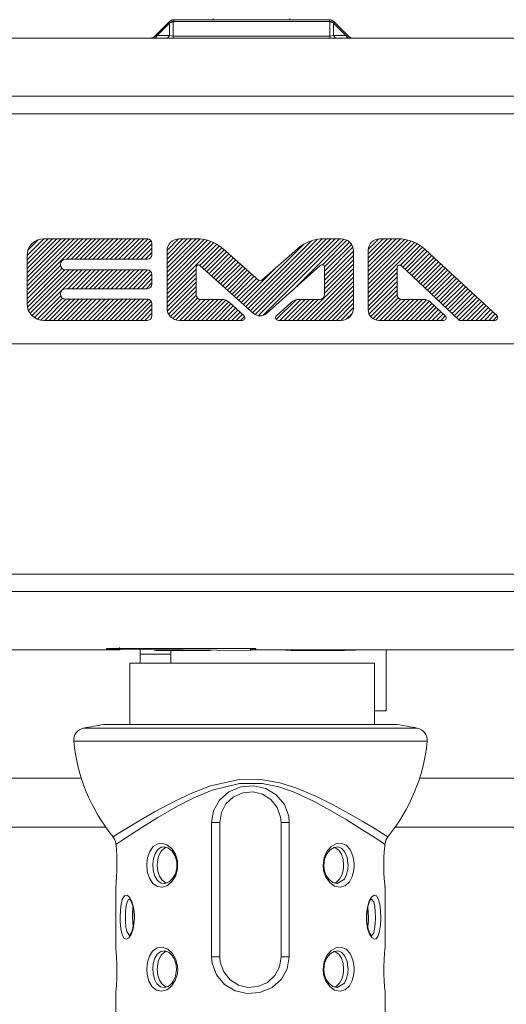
# Model space of a CAD drawing. Header units: millimetres. Extents: x 3 to 207, y 3 to 294.
# Tile 55 of 61: x 126 to 140, y 185 to 214. Entities that reach past the tile are written whole.
import ezdxf

# ---------------------------------------------------------------- set-up
doc = ezdxf.new("R2010")
doc.units = ezdxf.units.MM
doc.layers.add('1', color=7, linetype='CONTINUOUS', true_color=0xffffff)

msp = doc.modelspace()

# ---------------------------------------------------------------- linework, layer by layer
at = {"layer": '1', "color": 252, "linetype": 'Continuous', "lineweight": 18}
for p, q in [((130.053604, 213.506317), (129.631104, 213.083832)), ((134.626129, 213.557571), (130.177338, 213.557571)), ((131.308273, 213.557556), (131.308243, 213.589081)), ((133.495224, 213.589081), (133.495193, 213.557556)), ((134.749863, 213.506317), (135.172348, 213.083832)), ((130.048828, 213.471588), (130.100891, 213.485306)), ((130.100891, 213.485306), (130.160477, 213.483093)), ((134.64299, 213.483093), (134.702576, 213.485306)), ((134.702576, 213.485306), (134.754639, 213.471588)), ((117.964233, 213.032562), (155.939224, 213.032562)), ((129.604034, 213.032562), (129.660934, 213.052155)), ((129.660934, 213.052155), (129.705078, 213.106537)), ((117.964233, 210.868866), (155.939224, 210.868866)), ((117.964233, 204.282562), (155.939224, 204.282562)), ((117.964233, 197.696274), (155.939224, 197.696274)), ((117.964233, 195.532562), (128.254837, 195.532562)), ((128.294968, 195.532562), (128.254837, 195.532562)), ((128.255188, 195.571259), (132.52327, 195.571259)), ((128.289841, 195.566956), (128.289917, 195.571259)), ((128.509354, 195.532562), (128.294968, 195.532562)), ((128.517487, 195.550797), (128.413406, 195.551712)), ((128.627136, 195.534073), (128.509354, 195.532562)), ((132.369019, 195.517181), (128.517487, 195.550797)), ((128.52066, 195.534683), (128.627686, 195.534073)), ((128.627686, 195.534073), (128.643845, 195.538315)), ((128.643845, 195.538315), (128.656204, 195.549576)), ((129.219025, 195.544678), (129.219025, 195.406311)), ((129.777161, 195.517181), (129.674026, 195.517181)), ((130.058929, 195.517181), (129.777161, 195.517181)), ((130.443863, 195.517181), (130.058929, 195.517181)), ((130.094009, 195.406311), (130.094009, 195.517181)), ((130.828842, 195.517181), (130.443863, 195.517181)), ((131.110733, 195.517181), (130.828842, 195.517181)), ((131.21402, 195.517181), (131.110733, 195.517181)), ((132.367661, 195.532562), (132.448532, 195.532562)), ((132.369019, 195.571259), (132.369019, 195.517181)), ((134.294022, 195.517181), (132.438416, 195.533371)), ((132.448532, 195.532562), (132.529572, 195.532562)), ((132.488602, 195.571259), (132.488632, 195.569077)), ((132.4991, 195.544724), (132.488632, 195.569077)), ((132.523621, 195.534698), (132.4991, 195.544724)), ((132.523621, 195.534698), (135.463638, 195.534698)), ((133.627151, 195.517181), (133.524017, 195.517181)), ((133.908936, 195.517181), (133.627151, 195.517181)), ((134.293869, 195.517181), (133.908936, 195.517181)), ((134.678848, 195.517181), (134.293869, 195.517181)), ((134.294022, 195.534698), (134.294022, 195.517181)), ((135.258057, 195.525604), (134.294022, 195.517181)), ((134.960739, 195.517181), (134.678848, 195.517181)), ((135.064026, 195.517181), (134.960739, 195.517181)), ((135.362137, 195.526505), (135.258057, 195.525604)), ((135.389801, 195.532562), (135.454651, 195.532562)), ((135.454651, 195.532562), (135.517273, 195.532562)), ((135.463638, 195.534698), (135.533142, 195.534546)), ((135.533142, 195.534546), (135.594833, 195.534195)), ((135.64299, 195.532562), (135.586807, 195.534134)), ((135.594833, 195.534195), (135.663635, 195.533356)), ((135.663635, 195.533356), (135.666046, 195.53331)), ((135.666046, 195.53331), (135.667923, 195.533264)), ((135.667923, 195.533264), (135.669601, 195.533234)), ((135.669601, 195.533234), (135.670502, 195.533188)), ((135.670502, 195.533188), (135.6707, 195.533173)), ((135.67363, 195.532562), (141.410721, 195.532562)), ((136.251724, 193.782578), (136.251724, 195.532562)), ((129.219025, 195.264099), (129.219025, 195.406311)), ((129.219025, 195.145828), (129.219025, 195.264099)), ((130.094009, 195.406311), (130.094009, 195.264099)), ((130.094009, 195.264099), (130.094009, 195.145828)), ((128.921524, 195.145798), (128.921524, 193.395813)), ((128.921524, 195.145798), (129.023224, 195.145798)), ((129.023224, 195.145798), (129.322418, 195.145798)), ((129.322418, 195.145798), (129.801743, 195.145798)), ((129.801743, 195.145798), (130.433289, 195.145798)), ((130.433289, 195.145798), (131.180405, 195.145798)), ((131.180405, 195.145798), (131.999649, 195.145798)), ((131.999649, 195.145798), (132.843399, 195.145798)), ((132.843399, 195.145798), (133.662643, 195.145798)), ((133.662643, 195.145798), (134.409744, 195.145798)), ((134.409744, 195.145798), (135.041306, 195.145798)), ((135.041306, 195.145798), (135.520615, 195.145798)), ((135.520615, 195.145798), (135.819824, 195.145798)), ((135.819824, 195.145798), (135.921524, 195.145798)), ((135.921524, 193.395813), (135.921524, 195.145798)), ((135.921402, 193.782578), (136.168152, 193.782578)), ((136.168152, 193.782578), (136.251724, 193.782578)), ((128.169022, 193.395813), (128.274323, 193.395813)), ((128.274323, 193.395813), (128.584946, 193.395813)), ((128.584946, 193.395813), (129.085327, 193.395813)), ((129.085327, 193.395813), (129.750366, 193.395813)), ((129.750366, 193.395813), (130.546707, 193.395813)), ((130.546707, 193.395813), (131.434433, 193.395813)), ((131.434433, 193.395813), (132.369019, 193.395813)), ((132.369019, 193.395813), (133.303604, 193.395813)), ((133.303604, 193.395813), (134.19133, 193.395813)), ((134.19133, 193.395813), (134.987686, 193.395813)), ((134.987686, 193.395813), (135.65271, 193.395813)), ((135.65271, 193.395813), (136.153091, 193.395813)), ((136.153091, 193.395813), (136.463715, 193.395813)), ((136.463715, 193.395813), (136.569016, 193.395813)), ((127.532837, 191.857559), (123.826729, 191.857559)), ((141.676727, 191.857559), (137.205032, 191.857559)), ((131.880157, 191.321503), (131.670166, 191.122314)), ((132.154495, 191.444092), (131.880157, 191.321503)), ((132.44458, 191.467529), (132.154495, 191.444092)), ((132.713058, 191.40033), (132.44458, 191.467529)), ((132.948257, 191.251633), (132.713058, 191.40033)), ((133.132172, 191.023865), (132.948257, 191.251633)), ((131.670166, 191.122314), (131.539734, 190.874924)), ((133.231964, 190.740555), (133.132172, 191.023865)), ((131.539734, 190.874924), (131.494019, 190.59581)), ((133.244019, 190.59581), (133.231964, 190.740555)), ((123.826729, 190.457565), (128.231216, 190.457565)), ((131.494019, 190.59581), (131.494019, 186.745819)), ((133.244019, 186.745819), (133.244019, 190.59581)), ((136.506927, 190.457565), (141.676727, 190.457565)), ((128.437546, 190.181992), (128.466919, 190.143173)), ((128.466919, 190.143173), (128.490189, 190.101181)), ((136.243851, 190.091599), (136.299683, 190.182602)), ((128.490189, 190.101181), (128.510025, 190.049179)), ((128.510025, 190.049179), (128.517502, 189.994675)), ((128.51741, 189.991165), (128.517242, 189.987625)), ((128.517502, 189.994675), (128.51741, 189.991165)), ((128.519882, 189.978287), (128.520386, 189.975494)), ((128.520386, 189.975494), (128.522415, 189.966919)), ((128.522415, 189.966919), (128.523636, 189.950439)), ((128.522842, 189.964615), (128.525467, 189.938431)), ((128.52359, 189.947281), (128.523499, 189.943909)), ((128.523636, 189.950439), (128.52359, 189.947281)), ((128.525467, 189.938431), (128.536118, 189.81665)), ((129.818832, 189.882492), (129.716629, 189.813232)), ((129.918854, 189.864258), (129.818375, 189.773682)), ((129.907928, 189.895447), (129.818832, 189.882492)), ((130.025314, 189.859863), (129.907928, 189.895447)), ((129.967941, 189.877243), (129.918854, 189.864258)), ((130.134445, 189.768448), (130.025314, 189.859863)), ((134.761368, 189.881683), (134.648895, 189.814529)), ((134.87674, 189.89328), (134.761368, 189.881683)), ((134.897079, 189.801147), (134.766785, 189.882217)), ((134.98407, 189.846939), (134.87674, 189.89328)), ((135.07309, 189.743271), (134.98407, 189.846939)), ((136.198074, 189.763535), (136.209351, 189.904327)), ((136.209351, 189.904327), (136.21521, 189.964615)), ((136.21521, 189.964615), (136.220047, 189.990845)), ((136.215378, 189.952057), (136.215866, 189.96051)), ((136.215866, 189.96051), (136.216385, 189.96727)), ((136.216385, 189.96727), (136.217361, 189.974747)), ((136.217361, 189.974747), (136.21814, 189.97818)), ((136.21814, 189.97818), (136.217682, 189.976135)), ((136.220047, 189.990845), (136.219376, 189.987564)), ((136.220352, 189.987335), (136.243851, 190.091599)), ((128.536118, 189.81665), (128.54686, 189.644104)), ((128.54686, 189.644104), (128.552933, 189.440475)), ((129.596283, 189.557678), (129.577652, 189.396484)), ((129.642227, 189.6996), (129.596283, 189.557678)), ((129.716629, 189.813232), (129.642227, 189.6996)), ((129.7453, 189.632416), (129.708176, 189.462982)), ((129.818375, 189.773682), (129.7453, 189.632416)), ((130.218063, 189.633224), (130.134445, 189.768448)), ((130.264801, 189.469025), (130.218063, 189.633224)), ((134.553192, 189.697845), (134.48877, 189.544098)), ((134.648895, 189.814529), (134.553192, 189.697845)), ((134.972366, 189.683472), (134.897079, 189.801147)), ((135.018692, 189.536545), (134.972366, 189.683472)), ((136.184692, 189.371948), (136.188477, 189.579483)), ((136.188477, 189.579483), (136.198074, 189.763535)), ((128.553345, 189.370819), (128.551636, 189.22995)), ((128.552933, 189.440475), (128.553345, 189.370819)), ((129.577652, 189.396484), (129.588852, 189.223953)), ((129.708176, 189.462982), (129.703308, 189.370819)), ((129.703308, 189.370819), (129.719345, 189.205063)), ((130.225555, 189.126266), (130.267532, 189.293381)), ((130.267532, 189.293381), (130.264801, 189.469025)), ((134.48877, 189.544098), (134.466064, 189.370819)), ((134.466064, 189.370819), (134.477219, 189.248596)), ((134.992752, 189.109207), (135.029877, 189.278625)), ((135.034744, 189.370819), (135.018692, 189.536545)), ((135.029877, 189.278625), (135.034744, 189.370819)), ((136.188431, 189.163284), (136.184692, 189.371948)), ((128.54361, 189.035721), (128.532349, 188.878418)), ((128.551636, 189.22995), (128.54361, 189.035721)), ((129.588852, 189.223953), (129.634247, 189.060181)), ((129.634247, 189.060181), (129.711838, 188.933594)), ((129.719345, 189.205063), (129.765671, 189.058136)), ((129.765671, 189.058136), (129.840958, 188.940475)), ((130.145691, 188.986877), (130.225555, 189.126266)), ((134.477219, 189.248596), (134.529648, 189.087463)), ((134.529648, 189.087463), (134.61763, 188.957443)), ((134.919662, 188.967941), (134.992752, 189.109207)), ((136.19809, 188.977829), (136.188431, 189.163284)), ((128.519028, 188.740997), (128.519028, 187.025818)), ((128.532349, 188.878418), (128.519043, 188.740997)), ((129.711838, 188.933594), (129.812408, 188.861557)), ((129.812408, 188.861557), (129.90773, 188.846161)), ((129.840958, 188.940475), (129.961624, 188.861343)), ((129.90773, 188.846161), (129.925476, 188.847794)), ((129.925476, 188.847794), (130.040985, 188.891052)), ((130.040985, 188.891052), (130.145691, 188.986877)), ((134.61763, 188.957443), (134.73027, 188.872696)), ((134.73027, 188.872696), (134.853073, 188.846024)), ((134.769409, 188.864197), (134.819183, 188.877365)), ((134.819183, 188.877365), (134.919662, 188.967941)), ((134.853073, 188.846024), (135.0578, 188.974106)), ((136.209351, 188.837326), (136.19809, 188.977829)), ((136.217316, 188.75676), (136.209351, 188.837326)), ((136.219025, 188.740814), (136.217316, 188.75676)), ((136.219025, 187.025818), (136.219025, 188.740814)), ((128.902466, 188.409958), (128.903336, 188.409531)), ((128.903336, 188.409531), (128.911728, 188.401947)), ((128.911728, 188.401947), (128.925751, 188.385635)), ((128.925751, 188.385635), (128.942795, 188.359695)), ((128.942795, 188.359695), (128.960602, 188.325684)), ((128.960602, 188.325684), (128.979065, 188.282089)), ((128.979065, 188.282089), (128.996353, 188.231522)), ((128.996353, 188.231522), (129.012711, 188.170776)), ((129.011047, 188.153564), (128.996445, 187.987213)), ((129.012756, 188.161682), (129.011047, 188.153564)), ((129.012711, 188.170776), (129.026077, 188.10495)), ((135.71524, 188.122314), (135.729813, 188.189117)), ((135.743881, 187.883316), (135.724396, 188.160049)), ((135.729813, 188.189117), (135.747284, 188.249252)), ((135.747284, 188.249252), (135.766876, 188.302002)), ((135.766876, 188.302002), (135.786865, 188.344788)), ((135.786865, 188.344788), (135.806564, 188.377579)), ((135.809952, 188.406235), (135.798035, 188.396591)), ((135.806564, 188.377579), (135.821579, 188.396362)), ((135.819824, 188.408142), (135.809952, 188.406235)), ((135.821579, 188.396362), (135.832062, 188.407486)), ((135.832062, 188.407486), (135.835373, 188.411514)), ((135.89801, 188.321198), (135.835541, 188.401886)), ((135.924759, 188.197845), (135.89801, 188.321198)), ((135.939255, 188.037796), (135.924759, 188.197845)), ((128.996445, 187.987213), (128.994171, 187.883316)), ((128.994171, 187.883316), (129.013763, 187.605698)), ((129.026077, 188.10495), (129.036407, 188.030975)), ((129.036407, 188.030975), (129.042831, 187.952621)), ((129.044525, 187.873596), (129.042694, 187.796753)), ((129.042831, 187.952621), (129.043579, 187.918228)), ((129.043579, 187.918228), (129.044312, 187.883835)), ((129.044312, 187.883835), (129.044434, 187.878723)), ((129.044434, 187.878723), (129.044525, 187.873596)), ((135.693558, 187.899231), (135.69606, 187.975632)), ((135.694351, 187.87149), (135.693558, 187.899231)), ((135.69603, 187.843735), (135.694351, 187.87149)), ((135.69606, 187.975632), (135.703873, 188.050629)), ((135.703873, 188.050629), (135.71524, 188.122314)), ((135.741592, 187.779404), (135.743881, 187.883316)), ((135.943039, 187.864212), (135.939255, 188.037796)), ((129.018448, 187.625778), (129.009644, 187.583099)), ((129.025696, 187.671402), (129.018448, 187.625778)), ((129.030716, 187.696533), (129.025696, 187.671402)), ((129.034973, 187.722382), (129.030716, 187.696533)), ((129.042694, 187.796753), (129.034973, 187.722382)), ((135.697159, 187.794556), (135.69603, 187.843735)), ((135.700348, 187.746643), (135.697159, 187.794556)), ((135.70961, 187.674149), (135.700348, 187.746643)), ((135.723053, 187.605667), (135.70961, 187.674149)), ((135.738785, 187.544937), (135.723053, 187.605667)), ((135.724457, 187.600922), (135.727005, 187.613052)), ((135.727005, 187.613052), (135.741592, 187.779404)), ((135.922058, 187.550751), (135.937439, 187.697403)), ((135.937439, 187.697403), (135.943039, 187.864212)), ((128.90686, 187.359833), (128.902161, 187.357147)), ((128.917892, 187.371094), (128.90686, 187.359833)), ((128.9328, 187.391052), (128.917892, 187.371094)), ((128.952713, 187.425232), (128.9328, 187.391052)), ((128.972992, 187.469055), (128.952713, 187.425232)), ((128.992645, 187.522217), (128.972992, 187.469055)), ((129.009644, 187.583099), (128.992645, 187.522217)), ((135.756653, 187.490616), (135.738785, 187.544937)), ((135.774277, 187.447815), (135.756653, 187.490616)), ((135.792358, 187.412033), (135.774277, 187.447815)), ((135.809326, 187.384888), (135.792358, 187.412033)), ((135.794388, 187.374298), (135.819763, 187.35849)), ((135.824005, 187.366806), (135.809326, 187.384888)), ((135.819763, 187.35849), (135.854675, 187.370193)), ((135.836472, 187.356323), (135.824005, 187.366806)), ((135.854675, 187.370193), (135.894974, 187.436737)), ((135.894974, 187.436737), (135.922058, 187.550751)), ((128.519028, 187.025803), (128.519028, 187.025818)), ((128.519028, 187.025818), (128.522736, 186.99054)), ((136.212585, 186.96344), (136.218597, 187.021957)), ((136.218597, 187.021957), (136.219025, 187.025818)), ((128.522736, 186.99054), (128.532288, 186.888779)), ((128.532288, 186.888779), (128.543579, 186.731354)), ((129.705841, 186.826202), (129.635056, 186.708389)), ((129.804901, 186.901947), (129.705841, 186.826202)), ((129.818375, 186.798676), (129.7453, 186.657425)), ((129.92392, 186.919022), (129.804901, 186.901947)), ((129.918854, 186.889252), (129.818375, 186.798676)), ((129.967941, 186.902252), (129.918854, 186.889252)), ((130.045395, 186.872757), (129.92392, 186.919022)), ((130.151566, 186.772186), (130.045395, 186.872757)), ((130.148849, 186.748154), (130.163681, 186.728561)), ((130.151794, 186.771881), (130.151566, 186.772186)), ((130.156219, 186.763824), (130.151794, 186.771881)), ((131.494019, 186.745819), (131.506073, 186.601059)), ((133.198318, 186.466705), (133.244019, 186.745819)), ((134.648895, 186.839539), (134.553192, 186.722855)), ((134.761368, 186.906693), (134.648895, 186.839539)), ((134.87674, 186.918274), (134.761368, 186.906693)), ((134.897079, 186.826157), (134.766785, 186.907227)), ((134.98407, 186.871948), (134.87674, 186.918274)), ((134.972366, 186.708481), (134.897079, 186.826157)), ((135.07309, 186.76828), (134.98407, 186.871948)), ((136.191177, 186.669113), (136.201874, 186.840897)), ((136.201874, 186.840897), (136.212585, 186.96344)), ((128.543579, 186.731354), (128.551651, 186.535538)), ((128.551651, 186.535538), (128.552917, 186.32457)), ((129.592102, 186.561523), (129.577301, 186.395798)), ((129.635056, 186.708389), (129.592102, 186.561523)), ((129.708176, 186.487991), (129.703308, 186.395798)), ((129.7453, 186.657425), (129.708176, 186.487991)), ((130.163681, 186.728561), (130.177338, 186.707413)), ((130.177338, 186.707413), (130.206863, 186.645477)), ((130.206863, 186.645477), (130.228958, 186.576675)), ((130.228958, 186.576675), (130.241241, 186.522278)), ((130.241241, 186.522278), (130.249466, 186.465973)), ((130.249466, 186.465973), (130.252167, 186.429016)), ((131.506073, 186.601059), (131.605865, 186.317764)), ((133.067886, 186.219299), (133.198318, 186.466705)), ((134.48877, 186.569077), (134.466064, 186.395798)), ((134.553192, 186.722855), (134.48877, 186.569077)), ((135.018692, 186.561554), (134.972366, 186.708481)), ((135.034744, 186.395798), (135.018692, 186.561554)), ((136.185135, 186.467026), (136.191177, 186.669113)), ((136.186386, 186.256088), (136.185135, 186.467026)), ((128.552917, 186.32457), (128.54686, 186.122513)), ((129.577301, 186.395798), (129.584442, 186.279785)), ((129.584442, 186.279785), (129.623642, 186.11232)), ((129.703308, 186.395798), (129.719345, 186.230072)), ((129.719345, 186.230072), (129.765671, 186.083145)), ((130.236572, 186.245636), (130.21698, 186.175598)), ((130.248596, 186.318222), (130.236572, 186.245636)), ((130.252914, 186.392105), (130.248596, 186.318222)), ((130.252167, 186.429016), (130.252914, 186.392105)), ((131.605865, 186.317764), (131.78978, 186.089981)), ((132.857895, 186.020111), (133.067886, 186.219299)), ((134.466064, 186.395798), (134.477219, 186.273575)), ((134.477219, 186.273575), (134.529648, 186.112442)), ((134.992752, 186.134201), (135.029877, 186.303635)), ((135.029877, 186.303635), (135.034744, 186.395798)), ((136.194458, 186.060272), (136.186386, 186.256088)), ((128.536179, 185.950699), (128.525467, 185.828171)), ((128.54686, 186.122513), (128.536179, 185.950699)), ((129.623642, 186.11232), (129.69606, 185.977386)), ((129.69606, 185.977386), (129.79332, 185.895096)), ((129.765671, 186.083145), (129.840958, 185.965454)), ((129.840958, 185.965454), (129.959717, 185.886734)), ((129.904892, 185.871017), (130.020599, 185.90419)), ((130.020599, 185.90419), (130.137604, 186.005524)), ((130.161926, 186.057861), (130.128204, 186.0103)), ((130.19072, 186.110718), (130.161926, 186.057861)), ((130.21698, 186.175598), (130.19072, 186.110718)), ((131.78978, 186.089981), (132.024979, 185.941269)), ((132.024979, 185.941269), (132.293457, 185.874069)), ((132.293457, 185.874069), (132.583557, 185.897522)), ((132.583557, 185.897522), (132.857895, 186.020111)), ((134.529648, 186.112442), (134.61763, 185.982452)), ((134.61763, 185.982452), (134.73027, 185.897705)), ((134.73027, 185.897705), (134.853073, 185.871033)), ((134.769409, 185.889191), (134.819183, 185.902374)), ((134.819183, 185.902374), (134.919662, 185.99295)), ((134.853073, 185.871033), (135.0578, 185.999084)), ((134.919662, 185.99295), (134.992752, 186.134201)), ((136.20575, 185.902847), (136.194458, 186.060272)), ((136.215302, 185.801086), (136.20575, 185.902847)), ((128.51944, 185.769669), (128.519028, 185.765808)), ((128.519028, 185.765808), (128.519028, 185.083298)), ((128.525467, 185.828171), (128.51944, 185.769669)), ((129.79332, 185.895096), (129.904892, 185.871017)), ((136.219025, 185.765808), (136.215302, 185.801086)), ((136.219025, 185.083298), (136.219025, 185.765808))]:
    msp.add_line(p, q, dxfattribs=at)
at = {"layer": '1', "color": 252, "linetype": 'Continuous', "lineweight": 13}
for p, q in [((130.044205, 213.484802), (130.053589, 213.506317)), ((130.053589, 213.506317), (130.053604, 213.506317)), ((130.053604, 213.506317), (130.105896, 213.525452)), ((130.105896, 213.525452), (130.177338, 213.506317)), ((130.177338, 213.506317), (130.165237, 213.492035)), ((130.177338, 213.557571), (130.177338, 213.54425)), ((130.177338, 213.54425), (130.177338, 213.506317)), ((134.626129, 213.506317), (130.177338, 213.506317)), ((134.626129, 213.54425), (134.626129, 213.557571)), ((134.626129, 213.506317), (134.626129, 213.54425)), ((134.626129, 213.506317), (134.697556, 213.525452)), ((134.638214, 213.49205), (134.626129, 213.506317)), ((134.697556, 213.525452), (134.749863, 213.506317)), ((134.749863, 213.506317), (134.757202, 213.495529)), ((130.059448, 213.460907), (129.705078, 213.106537)), ((130.048828, 213.471588), (130.044205, 213.484802)), ((130.053741, 213.466644), (130.048828, 213.471588)), ((130.059448, 213.460907), (130.053741, 213.466644)), ((130.059448, 213.460907), (130.107468, 213.477539)), ((130.059448, 213.106537), (130.059448, 213.460907)), ((130.107468, 213.477539), (130.160477, 213.483093)), ((130.160889, 213.484299), (130.160477, 213.483093)), ((130.160477, 213.483093), (130.160477, 213.083832)), ((130.165237, 213.492035), (130.160889, 213.484299)), ((134.642578, 213.484314), (134.638214, 213.49205)), ((134.64299, 213.483093), (134.642578, 213.484314)), ((134.64299, 213.083832), (134.64299, 213.483093)), ((134.64299, 213.483093), (134.695999, 213.477539)), ((134.695999, 213.477539), (134.744034, 213.460907)), ((134.749725, 213.466644), (134.744034, 213.460907)), ((134.744034, 213.460907), (135.098389, 213.106537)), ((134.744034, 213.460907), (134.744034, 213.106537)), ((134.754639, 213.471588), (134.749725, 213.466644)), ((134.759232, 213.484024), (134.754639, 213.471588)), ((134.757202, 213.495529), (134.759232, 213.484024)), ((129.631104, 213.083832), (129.637894, 213.085632)), ((129.637894, 213.085632), (129.654236, 213.090149)), ((129.654236, 213.090149), (129.670349, 213.094955)), ((129.670349, 213.094955), (129.694412, 213.102798)), ((129.694412, 213.102798), (129.705063, 213.106522)), ((129.705063, 213.106522), (129.705078, 213.106537)), ((129.705078, 213.106537), (130.059448, 213.106537)), ((129.958405, 213.032562), (130.015289, 213.052155)), ((130.015289, 213.052155), (130.059448, 213.106537)), ((130.059448, 213.106537), (130.160477, 213.083832)), ((130.160477, 213.083832), (134.64299, 213.083832)), ((130.160477, 213.045898), (130.160477, 213.083832)), ((130.160477, 213.032562), (130.160477, 213.045898)), ((134.64299, 213.083832), (134.744034, 213.106537)), ((134.64299, 213.045898), (134.64299, 213.083832)), ((134.64299, 213.032562), (134.64299, 213.045898)), ((134.744034, 213.106537), (135.098389, 213.106537)), ((134.788162, 213.052155), (134.744034, 213.106537)), ((134.845062, 213.032562), (134.788162, 213.052155)), ((135.098389, 213.106537), (135.098389, 213.106522)), ((135.142532, 213.052155), (135.098389, 213.106537)), ((135.098389, 213.106522), (135.132156, 213.095261)), ((135.132156, 213.095261), (135.159744, 213.087219)), ((135.199417, 213.032562), (135.142532, 213.052155)), ((135.159744, 213.087219), (135.165741, 213.085587)), ((135.165741, 213.085587), (135.171936, 213.083923)), ((135.171936, 213.083923), (135.172348, 213.083832)), ((117.964233, 211.368912), (155.939224, 211.368912)), ((117.964233, 197.196243), (155.939224, 197.196243)), ((128.254837, 195.571304), (132.523621, 195.571304)), ((128.254837, 195.554459), (128.254837, 195.571304)), ((128.254837, 195.542267), (128.254837, 195.554459)), ((128.254837, 195.533142), (128.254837, 195.542267)), ((128.254837, 195.532562), (128.254837, 195.533142)), ((128.289841, 195.566956), (128.32608, 195.552612)), ((128.32608, 195.552612), (128.351898, 195.548279)), ((128.351898, 195.548279), (128.494507, 195.535828)), ((128.494507, 195.535828), (128.52066, 195.534683)), ((128.515091, 195.533112), (128.509354, 195.532562)), ((128.52066, 195.534683), (128.515091, 195.533112)), ((128.517303, 195.556107), (128.517242, 195.571259)), ((128.517487, 195.550797), (128.517303, 195.556107)), ((128.627686, 195.534073), (128.627701, 195.535675)), ((128.627701, 195.535675), (128.628754, 195.595078)), ((132.438187, 195.571259), (132.438187, 195.54361)), ((132.438187, 195.54361), (132.438416, 195.533371)), ((132.523621, 195.571304), (132.523621, 195.546295)), ((132.523621, 195.546295), (132.523621, 195.534698)), ((135.258194, 195.527924), (135.258057, 195.525604)), ((135.25827, 195.534698), (135.258194, 195.527924)), ((135.663635, 195.533356), (135.668503, 195.533264)), ((135.668503, 195.533264), (135.67363, 195.533005)), ((135.67363, 195.533005), (135.67363, 195.532669)), ((135.67363, 195.532669), (135.67363, 195.532562)), ((129.219025, 195.406311), (130.094009, 195.406311)), ((127.599335, 193.293503), (127.703568, 193.293503)), ((127.703568, 193.293503), (128.011688, 193.293503)), ((128.011688, 193.293503), (128.510269, 193.293503)), ((128.510269, 193.293503), (129.177475, 193.293503)), ((129.177475, 193.293503), (129.984177, 193.293503)), ((129.984177, 193.293503), (130.895111, 193.293503)), ((130.895111, 193.293503), (131.870453, 193.293503)), ((131.870453, 193.293503), (132.867584, 193.293503)), ((132.867584, 193.293503), (133.842941, 193.293503)), ((133.842941, 193.293503), (134.75386, 193.293503)), ((134.75386, 193.293503), (135.560562, 193.293503)), ((135.560562, 193.293503), (136.227783, 193.293503)), ((136.227783, 193.293503), (136.726349, 193.293503)), ((136.726349, 193.293503), (137.034485, 193.293503)), ((137.034485, 193.293503), (137.138702, 193.293503)), ((127.427086, 192.916702), (127.316689, 192.916702)), ((127.753487, 192.916702), (127.427086, 192.916702)), ((128.281601, 192.916702), (127.753487, 192.916702)), ((128.988342, 192.916702), (128.281601, 192.916702)), ((129.84285, 192.916702), (128.988342, 192.916702)), ((130.807755, 192.916702), (129.84285, 192.916702)), ((131.840912, 192.916702), (130.807755, 192.916702)), ((132.897125, 192.916702), (131.840912, 192.916702)), ((133.930283, 192.916702), (132.897125, 192.916702)), ((134.895187, 192.916702), (133.930283, 192.916702)), ((135.749695, 192.916702), (134.895187, 192.916702)), ((136.456436, 192.916702), (135.749695, 192.916702)), ((136.984558, 192.916702), (136.456436, 192.916702)), ((137.310959, 192.916702), (136.984558, 192.916702)), ((137.421356, 192.916702), (137.310959, 192.916702)), ((131.231293, 191.638885), (132.044495, 191.819305)), ((132.044495, 191.819305), (132.719528, 191.816498)), ((132.719528, 191.816498), (133.209106, 191.725586)), ((130.694473, 191.433655), (131.231293, 191.638885)), ((132.057449, 191.710571), (131.274475, 191.517746)), ((131.747314, 191.466644), (132.0961, 191.613754)), ((132.705536, 191.707581), (132.057449, 191.710571)), ((132.0961, 191.613754), (132.465149, 191.641891)), ((132.465149, 191.641891), (132.806641, 191.561234)), ((133.178375, 191.609879), (132.705536, 191.707581)), ((132.806641, 191.561234), (133.105545, 191.382782)), ((133.620758, 191.457657), (133.178375, 191.609879)), ((133.209106, 191.725586), (133.669266, 191.582687)), ((133.669266, 191.582687), (134.23584, 191.34758)), ((130.211243, 191.206482), (130.694473, 191.433655)), ((130.751846, 191.297379), (130.282104, 191.055511)), ((131.274475, 191.517746), (130.751846, 191.297379)), ((131.480652, 191.227631), (131.747314, 191.466644)), ((133.105545, 191.382782), (133.338959, 191.109451)), ((134.173599, 191.205307), (133.620758, 191.457657)), ((134.23584, 191.34758), (134.738297, 191.097824)), ((129.647659, 190.907272), (130.211243, 191.206482)), ((130.282104, 191.055511), (129.725449, 190.734802)), ((131.315231, 190.93074), (131.480652, 191.227631)), ((133.338959, 191.109451), (133.465485, 190.769516)), ((134.663635, 190.939331), (134.173599, 191.205307)), ((134.738297, 191.097824), (135.187408, 190.852402)), ((129.184845, 190.640076), (129.647659, 190.907272)), ((129.725449, 190.734802), (129.266953, 190.450027)), ((131.257278, 190.59581), (131.315231, 190.93074)), ((133.465485, 190.769516), (133.480759, 190.59581)), ((135.108139, 190.676468), (134.663635, 190.939331)), ((135.187408, 190.852402), (135.565201, 190.632965)), ((128.583511, 190.273682), (128.827713, 190.424911)), ((128.827713, 190.424911), (129.184845, 190.640076)), ((129.266953, 190.450027), (128.909103, 190.219757)), ((131.257278, 186.745819), (131.257278, 190.59581)), ((131.418579, 190.59581), (131.257278, 190.59581)), ((131.494019, 190.59581), (131.418579, 190.59581)), ((133.244019, 190.59581), (133.319473, 190.59581)), ((133.319473, 190.59581), (133.480759, 190.59581)), ((133.480759, 190.59581), (133.480759, 186.745819)), ((135.483078, 190.442413), (135.108139, 190.676468)), ((135.827271, 190.220825), (135.483078, 190.442413)), ((135.565201, 190.632965), (135.908707, 190.425888)), ((135.908707, 190.425888), (136.146957, 190.278412)), ((128.455139, 190.193192), (128.458298, 190.19519)), ((128.458298, 190.19519), (128.583511, 190.273682)), ((128.909103, 190.219757), (128.663849, 190.058365)), ((136.066559, 190.063416), (135.827271, 190.220825)), ((136.146957, 190.278412), (136.283463, 190.192825)), ((128.518661, 189.987564), (128.521301, 189.974564)), ((128.521301, 189.974564), (128.522842, 189.964615)), ((128.663849, 190.058365), (128.522842, 189.964615)), ((129.489563, 189.76535), (129.586929, 189.901718)), ((129.586929, 189.901718), (129.719315, 189.984833)), ((129.719315, 189.984833), (129.833603, 190.000381)), ((129.833603, 190.000381), (129.982834, 189.957657)), ((129.982834, 189.957657), (130.120377, 189.847977)), ((130.120377, 189.847977), (130.225113, 189.685715)), ((134.554459, 189.763245), (134.674637, 189.90329)), ((134.674637, 189.90329), (134.816864, 189.983856)), ((134.816864, 189.983856), (134.964142, 189.997772)), ((134.964142, 189.997772), (135.102554, 189.942169)), ((135.102554, 189.942169), (135.218658, 189.817749)), ((136.21521, 189.964615), (136.066559, 190.063416)), ((129.404221, 189.401611), (129.428925, 189.595047)), ((129.428925, 189.595047), (129.489563, 189.76535)), ((130.225113, 189.685715), (130.283432, 189.488663)), ((134.445679, 189.370819), (134.473969, 189.578735)), ((134.473969, 189.578735), (134.554459, 189.763245)), ((135.133499, 189.592697), (135.07309, 189.743271)), ((135.134476, 189.588913), (135.133499, 189.592697)), ((135.159439, 189.420609), (135.134476, 189.588913)), ((135.218658, 189.817749), (135.298187, 189.637054)), ((135.298187, 189.637054), (135.332565, 189.430573)), ((129.419067, 189.19458), (129.404221, 189.401611)), ((130.286819, 189.277893), (130.234467, 189.077347)), ((130.283432, 189.488663), (130.286819, 189.277893)), ((134.459579, 189.224136), (134.445679, 189.370819)), ((135.153366, 189.252975), (135.160736, 189.370819)), ((135.160736, 189.370819), (135.159439, 189.420609)), ((135.33429, 189.370819), (135.324509, 189.229401)), ((135.332565, 189.430573), (135.33429, 189.370819)), ((129.47905, 188.998047), (129.419067, 189.19458)), ((129.580688, 188.846161), (129.47905, 188.998047)), ((130.234467, 189.077347), (130.134506, 188.91008)), ((134.525009, 189.030777), (134.459579, 189.224136)), ((134.635284, 188.874786), (134.525009, 189.030777)), ((135.057816, 188.974106), (135.119461, 189.101807)), ((135.119461, 189.101807), (135.153366, 189.252975)), ((135.279648, 189.048004), (135.198639, 188.894775)), ((135.324509, 189.229401), (135.279648, 189.048004)), ((129.711029, 188.759705), (129.580688, 188.846161)), ((129.833344, 188.741226), (129.711029, 188.759705)), ((129.855988, 188.743195), (129.833344, 188.741226)), ((130.002335, 188.794907), (129.855988, 188.743195)), ((130.134506, 188.91008), (130.002335, 188.794907)), ((134.777435, 188.773087), (134.635284, 188.874786)), ((134.933807, 188.741089), (134.777435, 188.773087)), ((135.080887, 188.785446), (134.933807, 188.741089)), ((135.0578, 188.974106), (135.057816, 188.974106)), ((135.198639, 188.894775), (135.080887, 188.785446)), ((128.711563, 188.408295), (128.766632, 188.494339)), ((128.766632, 188.494339), (128.835175, 188.510254)), ((128.835175, 188.510254), (128.90863, 188.452972)), ((128.90863, 188.452972), (128.976074, 188.331436)), ((135.765884, 188.34082), (135.833374, 188.45787)), ((135.833374, 188.45787), (135.904922, 188.510818)), ((135.904922, 188.510818), (135.918091, 188.513107)), ((135.918091, 188.513107), (135.971329, 188.494431)), ((135.971329, 188.494431), (136.026291, 188.408783)), ((128.651062, 188.086655), (128.673325, 188.266983)), ((128.673325, 188.266983), (128.711563, 188.408295)), ((128.814026, 188.203049), (128.799591, 188.05275)), ((128.839905, 188.320786), (128.814026, 188.203049)), ((128.878952, 188.392517), (128.839905, 188.320786)), ((128.915543, 188.402069), (128.878952, 188.392517)), ((128.976074, 188.331436), (129.027039, 188.160263)), ((129.027039, 188.160263), (129.052734, 187.957962)), ((135.68602, 187.970612), (135.713516, 188.172043)), ((135.713516, 188.172043), (135.765884, 188.34082)), ((136.026291, 188.408783), (136.065842, 188.260742)), ((136.065842, 188.260742), (136.088272, 188.068695)), ((128.643661, 187.883316), (128.651062, 188.086655)), ((128.646942, 187.746445), (128.643661, 187.883316)), ((128.799591, 188.05275), (128.794937, 187.883316)), ((128.794937, 187.883316), (128.796997, 187.769241)), ((129.054672, 187.883316), (129.048172, 187.746948)), ((129.052734, 187.957962), (129.054672, 187.883316)), ((135.688721, 187.759476), (135.68602, 187.970612)), ((136.088272, 188.068695), (136.094284, 187.860397)), ((128.66539, 187.547974), (128.646942, 187.746445)), ((128.796997, 187.769241), (128.808823, 187.603867)), ((128.808823, 187.603867), (128.832626, 187.470093)), ((129.048172, 187.746948), (129.01416, 187.551224)), ((135.720978, 187.562607), (135.688721, 187.759476)), ((136.085403, 187.660248), (136.061783, 187.484238)), ((136.094284, 187.860397), (136.085403, 187.660248)), ((128.700974, 187.387451), (128.66539, 187.547974)), ((128.752594, 187.286194), (128.700974, 187.387451)), ((128.832626, 187.470093), (128.914825, 187.358948)), ((128.95726, 187.393082), (128.887863, 187.290253)), ((129.01416, 187.551224), (128.95726, 187.393082)), ((135.776703, 187.401596), (135.720978, 187.562607)), ((135.846283, 187.294205), (135.776703, 187.401596)), ((136.021927, 187.347412), (135.965332, 187.267563)), ((136.061783, 187.484238), (136.021927, 187.347412)), ((128.816788, 187.253342), (128.752594, 187.286194)), ((128.887863, 187.290253), (128.816788, 187.253342)), ((129.701355, 187.003189), (129.854004, 187.023666)), ((129.854004, 187.023666), (130.008224, 186.968155)), ((134.816864, 187.008865), (134.964142, 187.022766)), ((134.964142, 187.022766), (135.102554, 186.967178)), ((135.918015, 187.253525), (135.846283, 187.294205)), ((135.965332, 187.267563), (135.918015, 187.253525)), ((129.423386, 186.59465), (129.480133, 186.770889)), ((129.480133, 186.770889), (129.572876, 186.912277)), ((129.572876, 186.912277), (129.701355, 187.003189)), ((130.008224, 186.968155), (130.141876, 186.847473)), ((130.141876, 186.847473), (130.239197, 186.677658)), ((131.272552, 186.572128), (131.257278, 186.745819)), ((131.418579, 186.745819), (131.257278, 186.745819)), ((131.494019, 186.745819), (131.418579, 186.745819)), ((133.244019, 186.745819), (133.319473, 186.745819)), ((133.319473, 186.745819), (133.480759, 186.745819)), ((133.480759, 186.745819), (133.422821, 186.410873)), ((134.473969, 186.603745), (134.554459, 186.788254)), ((134.554459, 186.788254), (134.674637, 186.928268)), ((134.674637, 186.928268), (134.816864, 187.008865)), ((135.133499, 186.617676), (135.07309, 186.76828)), ((135.102554, 186.967178), (135.218658, 186.842758)), ((135.218658, 186.842758), (135.298187, 186.662064)), ((129.403763, 186.395798), (129.423386, 186.59465)), ((130.239197, 186.677658), (130.288193, 186.476547)), ((130.288193, 186.476547), (130.292358, 186.395798)), ((131.399078, 186.232147), (131.272552, 186.572128)), ((134.445679, 186.395798), (134.473969, 186.603745)), ((135.134476, 186.613892), (135.133499, 186.617676)), ((135.159439, 186.445602), (135.134476, 186.613892)), ((135.298187, 186.662064), (135.332565, 186.455566)), ((129.413239, 186.256561), (129.403763, 186.395798)), ((129.465088, 186.055634), (129.413239, 186.256561)), ((130.281464, 186.265808), (130.219818, 186.069565)), ((130.292358, 186.395798), (130.281464, 186.265808)), ((131.632507, 185.958832), (131.399078, 186.232147)), ((133.422821, 186.410873), (133.257401, 186.113998)), ((134.459579, 186.249146), (134.445679, 186.395798)), ((134.525009, 186.055786), (134.459579, 186.249146)), ((135.119461, 186.126801), (135.153366, 186.277985)), ((135.153366, 186.277985), (135.160736, 186.395798)), ((135.160736, 186.395798), (135.159439, 186.445602)), ((135.324509, 186.25441), (135.279648, 186.072983)), ((135.33429, 186.395798), (135.324509, 186.25441)), ((135.332565, 186.455566), (135.33429, 186.395798)), ((129.560104, 185.893692), (129.465088, 186.055634)), ((130.112854, 185.91037), (129.976852, 185.805862)), ((130.219818, 186.069565), (130.112854, 185.91037)), ((131.931396, 185.78038), (131.632507, 185.958832)), ((133.257401, 186.113998), (132.990723, 185.874985)), ((134.635284, 185.899765), (134.525009, 186.055786)), ((134.777435, 185.798065), (134.635284, 185.899765)), ((135.0578, 185.999084), (135.057816, 185.999115)), ((135.057816, 185.999115), (135.119461, 186.126801)), ((135.198639, 185.919754), (135.080887, 185.810455)), ((135.279648, 186.072983), (135.198639, 185.919754)), ((129.686417, 185.794952), (129.560104, 185.893692)), ((129.829727, 185.766052), (129.686417, 185.794952)), ((129.976852, 185.805862), (129.829727, 185.766052)), ((132.272888, 185.699738), (131.931396, 185.78038)), ((132.641937, 185.727859), (132.272888, 185.699738)), ((132.990723, 185.874985), (132.641937, 185.727859)), ((134.933807, 185.766068), (134.777435, 185.798065)), ((135.080887, 185.810455), (134.933807, 185.766068))]:
    msp.add_line(p, q, dxfattribs=at)
at = {"layer": '1', "color": 251, "linetype": 'Continuous', "lineweight": 13}
for p, q in [((125.9804, 205.692444), (127.577454, 207.28949)), ((125.9804, 205.816879), (127.453003, 207.28949)), ((125.9804, 205.941345), (127.328552, 207.28949)), ((125.9804, 206.065796), (127.204102, 207.28949)), ((125.9804, 206.190231), (127.079651, 207.28949)), ((125.9804, 206.314697), (126.9552, 207.28949)), ((125.9804, 206.439148), (126.830757, 207.28949)), ((125.9804, 206.563583), (126.706299, 207.28949)), ((125.9804, 206.688049), (126.581848, 207.28949)), ((125.9804, 206.8125), (126.457405, 207.28949)), ((126.004196, 206.960754), (126.309143, 207.265686)), ((127.117165, 206.704758), (127.701904, 207.28949)), ((127.241623, 206.704758), (127.826363, 207.28949)), ((127.366066, 206.704758), (127.950806, 207.28949)), ((127.490517, 206.704758), (128.075256, 207.28949)), ((127.614975, 206.704758), (128.199707, 207.28949)), ((127.739418, 206.704758), (128.324158, 207.28949)), ((127.863869, 206.704758), (128.448608, 207.28949)), ((127.988327, 206.704758), (128.573059, 207.28949)), ((128.112778, 206.704758), (128.69751, 207.28949)), ((128.237213, 206.704758), (128.82196, 207.28949)), ((128.361679, 206.704758), (128.946411, 207.28949)), ((128.48613, 206.704758), (129.070862, 207.28949)), ((128.61058, 206.704758), (129.195312, 207.28949)), ((128.735031, 206.704758), (129.319763, 207.28949)), ((128.859482, 206.704758), (129.44281, 207.288086)), ((128.983932, 206.704758), (129.522614, 207.243439)), ((129.108383, 206.704758), (129.552856, 207.149246)), ((129.232834, 206.704758), (129.552856, 207.02478)), ((129.983749, 206.460068), (130.813171, 207.28949)), ((129.983749, 206.584518), (130.688736, 207.28949)), ((129.983749, 206.708954), (130.56427, 207.28949)), ((129.983749, 206.83342), (130.439819, 207.28949)), ((129.983749, 206.335602), (130.933624, 207.285477)), ((129.983749, 206.211166), (131.043365, 207.270782)), ((129.983749, 206.086716), (131.144379, 207.24733)), ((129.983749, 205.96225), (131.238037, 207.216553)), ((129.983749, 205.837814), (131.325256, 207.179321)), ((129.983749, 205.713364), (131.406693, 207.136307)), ((129.984756, 206.958862), (130.314377, 207.288498)), ((130.922897, 206.528046), (131.482758, 207.087921)), ((130.98877, 206.469498), (131.553726, 207.034439)), ((132.171875, 205.41246), (133.896622, 207.137238)), ((132.23761, 205.35376), (134.11998, 207.236115)), ((132.303329, 205.295029), (134.283401, 207.275101)), ((132.369064, 205.236313), (134.421478, 207.288727)), ((132.434784, 205.177582), (134.546692, 207.28949)), ((132.504105, 205.122452), (134.671158, 207.28949)), ((132.594147, 205.088043), (134.795593, 207.28949)), ((132.724228, 205.093674), (134.920044, 207.28949)), ((133.540848, 205.785828), (135.036377, 207.281372)), ((134.428528, 206.549072), (135.127563, 207.248108)), ((134.487778, 206.359421), (135.25827, 207.129913)), ((134.487778, 206.23497), (135.299225, 207.046402)), ((134.488174, 206.484253), (135.200729, 207.196823)), ((135.735703, 206.487289), (136.537918, 207.28949)), ((135.735703, 206.61174), (136.413467, 207.28949)), ((135.735703, 206.736191), (136.289001, 207.28949)), ((135.735703, 206.860641), (136.164566, 207.28949)), ((135.735703, 206.362839), (136.659698, 207.286819)), ((135.735703, 206.238388), (136.77121, 207.27388)), ((135.735703, 206.113937), (136.873947, 207.252182)), ((135.735703, 205.989487), (136.96933, 207.223099)), ((135.735703, 205.865036), (137.058289, 207.187622)), ((135.735703, 205.740585), (137.14151, 207.146393)), ((135.736374, 206.985764), (136.039429, 207.288818)), ((136.656174, 206.536606), (137.219421, 207.099838)), ((136.725906, 206.481873), (137.292328, 207.048294)), ((129.357285, 206.704758), (129.552856, 206.90033)), ((131.054504, 206.410767), (131.620361, 206.976624)), ((131.120224, 206.352036), (131.686371, 206.918182)), ((131.185959, 206.29332), (131.75238, 206.859756)), ((131.251678, 206.234589), (131.81839, 206.8013)), ((131.317413, 206.175873), (131.884415, 206.742859)), ((134.487778, 206.110504), (135.317902, 206.940643)), ((134.487778, 205.986069), (135.317993, 206.816284)), ((136.7901, 206.421616), (137.360413, 206.991943)), ((136.854309, 206.361389), (137.425232, 206.932312)), ((136.918503, 206.301132), (137.489929, 206.872543)), ((136.982697, 206.240875), (137.554626, 206.81279)), ((137.046906, 206.180618), (137.619324, 206.753052)), ((125.9804, 205.567993), (126.937675, 206.525269)), ((131.383133, 206.117142), (131.950424, 206.684418)), ((131.448868, 206.058411), (132.016434, 206.625992)), ((131.514587, 205.999695), (132.082443, 206.567551)), ((131.580322, 205.940979), (132.148468, 206.509125)), ((134.487778, 205.861618), (135.317993, 206.691818)), ((134.487778, 205.737152), (135.317993, 206.567383)), ((137.111115, 206.120361), (137.684021, 206.693298)), ((137.175308, 206.060135), (137.748718, 206.63353)), ((137.239502, 205.999878), (137.813416, 206.573792)), ((137.303711, 205.939621), (137.878128, 206.514038)), ((125.9804, 205.443527), (126.98085, 206.443985)), ((125.99192, 205.330612), (127.06369, 206.402374)), ((126.02314, 205.237381), (127.186295, 206.400528)), ((126.068581, 205.158356), (127.310745, 206.400528)), ((126.126091, 205.091431), (127.435188, 206.400528)), ((126.195183, 205.036072), (127.559647, 206.400528)), ((127.146675, 205.863098), (127.684097, 206.400528)), ((127.271118, 205.863098), (127.80854, 206.400528)), ((127.395569, 205.863098), (127.932999, 206.400528)), ((127.520027, 205.863098), (128.057449, 206.400528)), ((127.64447, 205.863098), (128.1819, 206.400528)), ((127.768921, 205.863098), (128.306351, 206.400528)), ((127.893379, 205.863098), (128.430801, 206.400528)), ((128.017822, 205.863098), (128.555252, 206.400528)), ((128.142273, 205.863098), (128.679703, 206.400528)), ((128.266724, 205.863098), (128.804153, 206.400528)), ((128.391174, 205.863098), (128.928604, 206.400528)), ((128.515625, 205.863098), (129.053055, 206.400528)), ((128.640076, 205.863098), (129.177505, 206.400528)), ((128.764526, 205.863098), (129.301956, 206.400528)), ((128.888977, 205.863098), (129.426376, 206.400497)), ((129.013428, 205.863098), (129.514053, 206.363724)), ((129.137878, 205.863098), (129.552689, 206.277924)), ((129.983749, 205.588898), (130.81398, 206.419144)), ((129.983749, 205.464462), (130.81398, 206.294678)), ((131.646057, 205.882263), (132.214478, 206.450684)), ((131.711777, 205.823532), (132.280487, 206.392242)), ((131.777512, 205.764816), (132.346497, 206.333786)), ((131.843231, 205.706085), (132.412506, 206.27536)), ((131.908966, 205.647354), (132.478516, 206.216919)), ((132.10614, 205.471191), (133.072952, 206.437988)), ((133.832306, 204.95723), (135.317993, 206.442932)), ((133.956741, 204.95723), (135.317993, 206.318466)), ((134.081192, 204.95723), (135.317993, 206.194031)), ((135.735703, 205.616135), (136.565948, 206.446381)), ((135.735703, 205.491684), (136.565948, 206.32193)), ((135.735703, 205.367233), (136.565948, 206.197464)), ((137.367905, 205.879364), (137.942825, 206.454285)), ((137.432098, 205.819107), (138.007523, 206.394547)), ((137.496307, 205.758881), (138.07222, 206.334778)), ((137.560501, 205.698624), (138.136917, 206.275024)), ((137.62471, 205.638367), (138.201614, 206.215286)), ((129.262329, 205.863098), (129.552856, 206.153625)), ((129.38678, 205.863098), (129.552856, 206.029175)), ((129.983749, 205.340012), (130.81398, 206.170227)), ((129.994751, 205.226578), (130.81398, 206.045792)), ((130.030502, 205.137878), (130.81398, 205.921326)), ((131.974686, 205.588638), (132.54454, 206.158478)), ((132.040421, 205.529907), (132.611176, 206.100693)), ((134.205658, 204.95723), (135.317993, 206.06958)), ((134.330093, 204.95723), (135.317993, 205.945114)), ((135.736526, 205.243607), (136.565948, 206.073029)), ((135.761017, 205.143616), (136.565948, 205.948578)), ((137.688904, 205.57811), (138.266312, 206.155533)), ((137.753098, 205.517853), (138.331009, 206.095764)), ((137.817307, 205.457626), (138.395706, 206.036026)), ((137.881516, 205.397369), (138.460403, 205.976273)), ((137.945709, 205.337112), (138.525116, 205.916519)), ((126.276604, 204.993027), (126.943886, 205.660294)), ((130.083755, 205.066666), (130.81398, 205.796875)), ((130.152573, 205.011017), (130.815384, 205.673843)), ((134.454544, 204.95723), (135.317993, 205.820679)), ((134.57901, 204.95723), (135.317993, 205.696228)), ((135.808609, 205.066772), (136.565948, 205.824112)), ((135.874512, 205.008224), (136.565948, 205.699677)), ((138.009903, 205.276855), (138.589813, 205.856781)), ((138.074112, 205.216614), (138.65451, 205.797012)), ((138.138306, 205.156372), (138.719208, 205.737259)), ((138.202499, 205.096115), (138.783905, 205.677521)), ((138.266708, 205.035858), (138.848602, 205.617767)), ((126.372902, 204.964874), (126.996773, 205.588745)), ((126.4897, 204.95723), (127.091339, 205.558868)), ((126.614143, 204.95723), (127.215797, 205.558868)), ((126.738602, 204.95723), (127.34024, 205.558868)), ((126.863052, 204.95723), (127.464691, 205.558868)), ((126.987495, 204.95723), (127.589149, 205.558868)), ((127.111954, 204.95723), (127.713593, 205.558868)), ((127.236404, 204.95723), (127.838043, 205.558868)), ((127.360863, 204.95723), (127.962502, 205.558868)), ((127.485306, 204.95723), (128.086945, 205.558868)), ((127.609756, 204.95723), (128.211411, 205.558868)), ((127.734215, 204.95723), (128.335846, 205.558868)), ((127.858658, 204.95723), (128.460297, 205.558868)), ((127.983109, 204.95723), (128.584747, 205.558868)), ((128.107559, 204.95723), (128.709198, 205.558868)), ((128.23201, 204.95723), (128.833649, 205.558868)), ((128.356461, 204.95723), (128.958099, 205.558868)), ((128.480911, 204.95723), (129.08255, 205.558868)), ((128.605362, 204.95723), (129.207001, 205.558868)), ((128.729813, 204.95723), (129.331451, 205.558868)), ((128.854263, 204.95723), (129.452637, 205.555603)), ((128.978714, 204.95723), (129.527771, 205.506287)), ((129.103165, 204.95723), (129.552856, 205.406921)), ((130.238327, 204.972321), (130.858246, 205.592239)), ((130.347672, 204.95723), (130.946075, 205.555649)), ((130.472122, 204.95723), (131.070404, 205.555496)), ((130.596573, 204.95723), (131.194855, 205.555496)), ((130.721024, 204.95723), (131.319305, 205.555496)), ((130.845474, 204.95723), (131.443756, 205.555496)), ((130.969925, 204.95723), (131.567978, 205.555267)), ((131.094376, 204.95723), (131.670319, 205.533173)), ((131.218826, 204.95723), (131.748367, 205.486771)), ((131.343277, 204.95723), (131.813766, 205.427719)), ((131.467728, 204.95723), (131.878876, 205.368378)), ((133.108612, 204.980255), (133.67569, 205.547318)), ((133.210037, 204.95723), (133.808319, 205.555496)), ((133.334488, 204.95723), (133.93277, 205.555496)), ((133.458954, 204.95723), (134.05722, 205.555496)), ((133.583389, 204.95723), (134.181671, 205.555496)), ((133.70784, 204.95723), (134.306122, 205.555496)), ((134.703445, 204.95723), (135.317993, 205.571762)), ((134.827896, 204.95723), (135.317993, 205.447327)), ((135.959808, 204.96907), (136.595734, 205.605011)), ((136.072418, 204.95723), (136.673477, 205.558289)), ((136.196854, 204.95723), (136.795441, 205.555817)), ((136.32132, 204.95723), (136.919891, 205.555817)), ((136.44577, 204.95723), (137.044357, 205.555817)), ((136.570206, 204.95723), (137.168793, 205.555817)), ((136.694672, 204.95723), (137.293243, 205.555817)), ((136.819122, 204.95723), (137.40596, 205.544067)), ((136.943558, 204.95723), (137.488708, 205.50238)), ((137.068024, 204.95723), (137.55452, 205.443741)), ((137.192474, 204.95723), (137.619217, 205.383972)), ((138.330902, 204.975601), (138.913315, 205.558029)), ((138.436981, 204.95723), (138.978012, 205.49826)), ((138.561432, 204.95723), (139.042709, 205.438507)), ((138.685883, 204.95723), (139.107407, 205.378769)), ((129.227615, 204.95723), (129.552856, 205.282471)), ((129.352066, 204.95723), (129.552856, 205.15802)), ((131.592178, 204.95723), (131.94397, 205.309006)), ((131.716629, 204.95723), (132.009064, 205.249664)), ((131.84108, 204.95723), (132.074158, 205.190308)), ((131.96553, 204.95723), (132.139267, 205.130966)), ((132.089981, 204.95723), (132.202347, 205.069595)), ((134.952362, 204.95723), (135.317993, 205.322876)), ((135.109116, 204.989548), (135.28569, 205.166107)), ((137.31691, 204.95723), (137.683914, 205.324219)), ((137.441376, 204.95723), (137.748611, 205.264481)), ((137.565826, 204.95723), (137.813309, 205.204727)), ((137.690277, 204.95723), (137.878006, 205.144958)), ((137.814728, 204.95723), (137.942703, 205.08522)), ((138.810333, 204.95723), (139.172104, 205.319016)), ((138.934784, 204.95723), (139.236801, 205.259247)), ((139.059235, 204.95723), (139.301514, 205.199509)), ((139.183685, 204.95723), (139.366211, 205.139755)), ((139.308136, 204.95723), (139.428833, 205.077927))]:
    msp.add_line(p, q, dxfattribs=at)
at = {"layer": '1', "color": 87, "linetype": 'Continuous', "lineweight": 13}
for p, q in [((126.458046, 207.28949), (129.423798, 207.28949)), ((129.552856, 206.833832), (129.552856, 207.160431)), ((130.34111, 207.28949), (130.838547, 207.28949)), ((134.960632, 207.28949), (134.463196, 207.28949)), ((136.060379, 207.28949), (136.58078, 207.28949)), ((125.9804, 206.811844), (125.9804, 205.434891)), ((129.983749, 206.932114), (129.983749, 205.31459)), ((131.587692, 207.005539), (132.602036, 206.10759)), ((133.71405, 207.005539), (132.699722, 206.10759)), ((135.317993, 206.932114), (135.317993, 205.31459)), ((135.735703, 206.964813), (135.735703, 205.266037)), ((137.37468, 206.978973), (139.415192, 205.094528)), ((127.087303, 206.704758), (129.423798, 206.704758)), ((130.81398, 205.693542), (130.81398, 206.473999)), ((130.927078, 206.524628), (132.461197, 205.153976)), ((134.367737, 206.524628), (132.833618, 205.153976)), ((134.487778, 205.693542), (134.487778, 206.473999)), ((136.565948, 206.468628), (136.565948, 205.688934)), ((138.350494, 204.95723), (136.685074, 206.520203)), ((129.423798, 206.400528), (127.087303, 206.400528)), ((129.552856, 205.992172), (129.552856, 206.271469)), ((127.087303, 205.863098), (129.423798, 205.863098)), ((129.423798, 205.558868), (127.087303, 205.558868)), ((129.552856, 205.086304), (129.552856, 205.42981)), ((131.556061, 205.555496), (130.951996, 205.555496)), ((132.18927, 205.085373), (131.760437, 205.476334)), ((133.112473, 205.085373), (133.541306, 205.476334)), ((133.745682, 205.555496), (134.349747, 205.555496)), ((136.699066, 205.555817), (137.32692, 205.555817)), ((137.511169, 205.483749), (137.948456, 205.07991)), ((129.423798, 204.95723), (126.458046, 204.95723)), ((132.139618, 204.95723), (130.34111, 204.95723)), ((133.162125, 204.95723), (134.960632, 204.95723)), ((137.900467, 204.95723), (136.04451, 204.95723)), ((138.350494, 204.95723), (139.361496, 204.95723))]:
    msp.add_line(p, q, dxfattribs=at)
at = {"layer": '1', "color": 252, "linetype": 'Continuous', "lineweight": 18}
for centre, radius, start, end in [((130.177338, 213.382584), 0.175, 90, 135), ((134.626129, 213.382584), 0.175, 45, 90), ((129.50737, 213.207581), 0.175, 270, 315), ((135.296097, 213.207581), 0.175, 225, 270), ((128.254837, 195.567566), 0.035, 270, 359), ((128.414017, 195.621704), 0.07, 226.105084, 269.5), ((129.674026, 195.622192), 0.105, 229.339688, 270), ((131.21402, 195.622192), 0.105, 270, 294.816095), ((132.439026, 195.603378), 0.07, 207.311485, 269.5), ((132.523621, 195.569687), 0.035, 181.000192, 270), ((133.524017, 195.622192), 0.105, 249.475782, 270), ((135.064026, 195.622192), 0.105, 270, 291.11625), ((135.361526, 195.596497), 0.07, 270.5, 297.982093), ((127.665123, 192.949738), 0.35, 100.834218, 185.417109), ((132.369019, 168.370819), 25.375, 99.527284, 100.834218), ((132.369019, 168.370819), 25.375, 79.165782, 80.472716), ((137.072922, 192.949738), 0.35, 354.582891, 79.165782), ((132.369019, 193.395813), 5.075, 185.417109, 219.272175), ((132.369019, 193.395813), 5.075, 320.728395, 354.582891)]:
    msp.add_arc(centre, radius, start, end, dxfattribs=at)
at = {"layer": '1', "color": 87, "linetype": 'Continuous', "lineweight": 13}
for centre, radius, start, end in [((126.458046, 206.811844), 0.477649, 90, 180), ((129.423798, 207.160431), 0.129068, 0, 90), ((130.34111, 206.932114), 0.357363, 90, 180), ((130.838547, 206.159302), 1.130187, 48.482876, 90), ((134.463196, 206.159302), 1.130187, 90, 131.517124), ((134.960632, 206.932114), 0.357363, 0, 90), ((136.060379, 206.964813), 0.324677, 90, 180), ((136.58078, 206.119354), 1.170148, 47.276694, 90), ((129.423798, 206.833832), 0.129068, 270, 0), ((127.087303, 206.552643), 0.152114, 90, 270), ((130.881851, 206.473999), 0.067878, 48.221512, 180), ((134.420334, 206.481689), 0.067878, 353.484367, 140.783544), ((136.636673, 206.468628), 0.070726, 46.817669, 180), ((129.423798, 206.271469), 0.129068, 0, 90), ((129.423798, 205.992172), 0.129068, 270, 0), ((132.650879, 206.162766), 0.073691, 228.482877, 311.517123), ((127.087303, 205.710983), 0.152114, 90, 270), ((130.951996, 205.693542), 0.138023, 180, 270), ((134.349747, 205.693542), 0.138023, 270, 0), ((136.699066, 205.688934), 0.133105, 180, 270), ((126.458046, 205.434891), 0.477649, 180, 270), ((129.423798, 205.42981), 0.129068, 0, 90), ((131.556061, 205.252167), 0.303355, 47.645194, 90), ((133.745682, 205.252167), 0.303355, 90, 132.354806), ((137.32692, 205.284225), 0.271596, 47.276695, 90), ((129.423798, 205.086304), 0.129068, 270, 0), ((130.34111, 205.31459), 0.357363, 180, 270), ((132.139618, 205.03093), 0.073691, 270, 47.645194), ((132.647415, 205.362396), 0.279483, 228.221512, 311.778488), ((133.162125, 205.03093), 0.073691, 132.354806, 270), ((134.960632, 205.31459), 0.357363, 270, 0), ((136.04451, 205.266037), 0.308804, 180, 270), ((137.900467, 205.027954), 0.070726, 270, 47.276694), ((139.361496, 205.036377), 0.079144, 270, 47.276695)]:
    msp.add_arc(centre, radius, start, end, dxfattribs=at)

doc.saveas('drawing.dxf')
